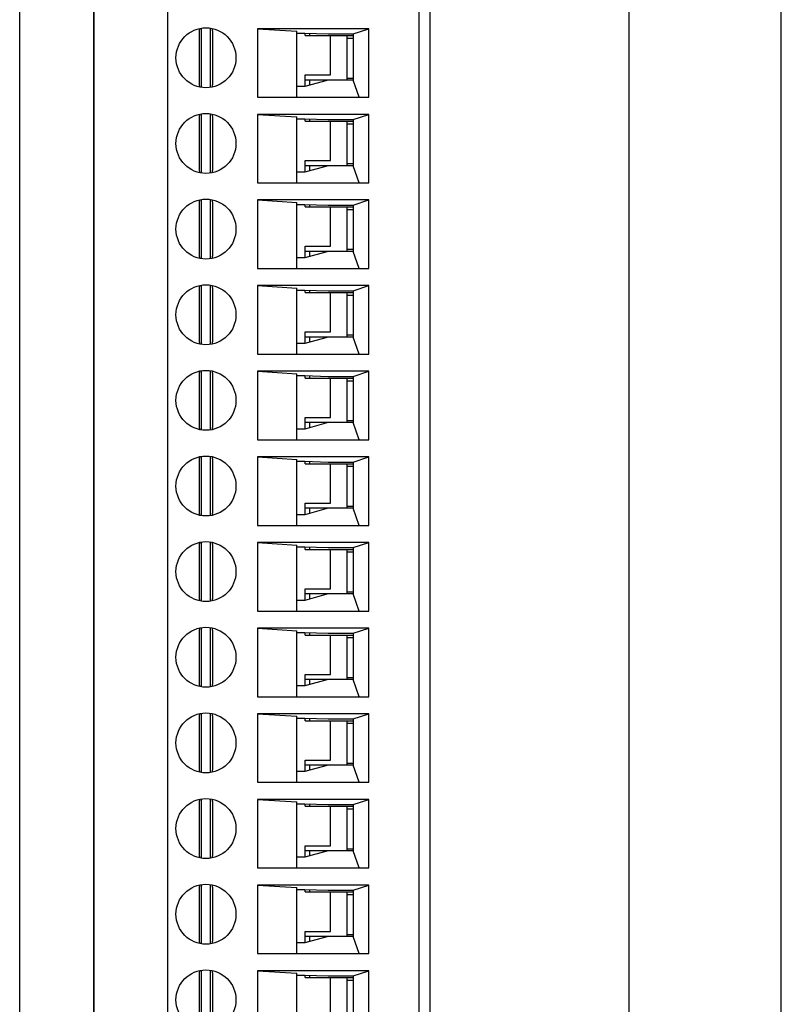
# Model space of a CAD drawing. Header units: inches. Extents: x 0 to 34, y 0 to 22.
# Tile 10 of 80: x 18.4 to 20.2, y 8.5 to 10.8. Entities that reach past the tile are written whole.
import ezdxf

# ---------------------------------------------------------------- set-up
doc = ezdxf.new("R2010")
doc.units = ezdxf.units.IN
doc.header["$LTSCALE"] = 1.87
doc.header["$MEASUREMENT"] = 0
doc.layers.get('0').update_dxf_attribs({"linetype": 'CONTINUOUS'})

msp = doc.modelspace()

# ---------------------------------------------------------------- linework, layer by layer
at = {"color": 7, "linetype": 'CONTINUOUS'}
for p, q in [((19.802, 4.6154), (19.802, 12.1154)), ((20.152, 4.6154), (20.152, 12.1154)), ((19.3449, 5.8247), (19.3449, 11.8786)), ((18.4017, 5.8497), (18.4017, 11.8536)), ((18.571, 11.8536), (18.571, 5.8497)), ((18.5719, 11.851), (18.5719, 5.8471)), ((18.7412, 11.851), (18.7412, 5.8471)), ((19.3199, 5.8471), (19.3199, 11.851)), ((18.814, 10.7341), (18.814, 10.6294)), ((18.819, 10.7498), (18.819, 10.6137)), ((18.8405, 10.6137), (18.8405, 10.7498)), ((18.8455, 10.6294), (18.8455, 10.7341)), ((18.9479, 10.7487), (18.9479, 10.5912)), ((19.2038, 10.7487), (18.9479, 10.7487)), ((18.9479, 10.7487), (19.0384, 10.7429)), ((19.0384, 10.5912), (19.0384, 10.7429)), ((19.0384, 10.7386), (19.0568, 10.7386)), ((19.0568, 10.7386), (19.1105, 10.7369)), ((19.0576, 10.7329), (19.1684, 10.7329)), ((19.0581, 10.7329), (19.0581, 10.7386)), ((19.068, 10.7382), (19.068, 10.7329)), ((19.1105, 10.7369), (19.1684, 10.7369)), ((19.1162, 10.6424), (19.1162, 10.7329)), ((19.1545, 10.6306), (19.1545, 10.7329)), ((19.1684, 10.7369), (19.2038, 10.7487)), ((19.1684, 10.7369), (19.1684, 10.6306)), ((19.2038, 10.5912), (19.2038, 10.7487)), ((19.1545, 10.727), (19.1684, 10.727)), ((19.0576, 10.6424), (19.1162, 10.6424)), ((19.0581, 10.6162), (19.0581, 10.6424)), ((19.0568, 10.6158), (19.0384, 10.6158)), ((19.1105, 10.6306), (19.0568, 10.6158)), ((19.1684, 10.6306), (19.0581, 10.6306)), ((19.068, 10.6306), (19.068, 10.6189)), ((19.1684, 10.6345), (19.1545, 10.6345)), ((19.1822, 10.5912), (19.1684, 10.6306)), ((18.9479, 10.5912), (19.2038, 10.5912)), ((18.819, 10.5529), (18.819, 10.4169)), ((18.8405, 10.4169), (18.8405, 10.5529)), ((19.2038, 10.5518), (18.9479, 10.5518)), ((18.9479, 10.5518), (18.9479, 10.3944)), ((18.9479, 10.5518), (19.0384, 10.5461)), ((19.1684, 10.54), (19.2038, 10.5518)), ((19.2038, 10.3944), (19.2038, 10.5518)), ((18.814, 10.5373), (18.814, 10.4326)), ((18.8455, 10.4326), (18.8455, 10.5373)), ((19.0384, 10.3944), (19.0384, 10.5461)), ((19.0384, 10.5417), (19.0568, 10.5417)), ((19.0568, 10.5417), (19.1105, 10.54)), ((19.0576, 10.5361), (19.1684, 10.5361)), ((19.0581, 10.5361), (19.0581, 10.5417)), ((19.068, 10.5414), (19.068, 10.5361)), ((19.1105, 10.54), (19.1684, 10.54)), ((19.1162, 10.4455), (19.1162, 10.5361)), ((19.1545, 10.4337), (19.1545, 10.5361)), ((19.1545, 10.5302), (19.1684, 10.5302)), ((19.1684, 10.54), (19.1684, 10.4337)), ((19.1105, 10.4337), (19.0568, 10.419)), ((19.0576, 10.4455), (19.1162, 10.4455)), ((19.0581, 10.4193), (19.0581, 10.4455)), ((19.1684, 10.4337), (19.0581, 10.4337)), ((19.068, 10.4337), (19.068, 10.422)), ((19.1684, 10.4377), (19.1545, 10.4377)), ((19.1822, 10.3944), (19.1684, 10.4337)), ((19.0568, 10.419), (19.0384, 10.419)), ((18.9479, 10.3944), (19.2038, 10.3944)), ((18.819, 10.3561), (18.819, 10.22)), ((18.8405, 10.22), (18.8405, 10.3561)), ((19.2038, 10.355), (18.9479, 10.355)), ((18.9479, 10.355), (19.0384, 10.3492)), ((18.9479, 10.355), (18.9479, 10.1975)), ((19.0384, 10.1975), (19.0384, 10.3492)), ((19.0384, 10.3449), (19.0568, 10.3449)), ((19.0568, 10.3449), (19.1105, 10.3432)), ((19.0581, 10.3392), (19.0581, 10.3449)), ((19.068, 10.3445), (19.068, 10.3392)), ((19.1105, 10.3432), (19.1684, 10.3432)), ((19.1684, 10.3432), (19.2038, 10.355)), ((19.1684, 10.3432), (19.1684, 10.2369)), ((19.2038, 10.1975), (19.2038, 10.355)), ((18.814, 10.3404), (18.814, 10.2357)), ((18.8455, 10.2357), (18.8455, 10.3404)), ((19.0576, 10.3392), (19.1684, 10.3392)), ((19.1162, 10.2487), (19.1162, 10.3392)), ((19.1545, 10.2369), (19.1545, 10.3392)), ((19.1545, 10.3333), (19.1684, 10.3333)), ((19.1105, 10.2369), (19.0568, 10.2221)), ((19.0576, 10.2487), (19.1162, 10.2487)), ((19.0581, 10.2225), (19.0581, 10.2487)), ((19.1684, 10.2369), (19.0581, 10.2369)), ((19.068, 10.2369), (19.068, 10.2252)), ((19.1684, 10.2408), (19.1545, 10.2408)), ((19.1822, 10.1975), (19.1684, 10.2369)), ((19.0568, 10.2221), (19.0384, 10.2221)), ((18.9479, 10.1975), (19.2038, 10.1975)), ((18.814, 10.1436), (18.814, 10.0388)), ((18.819, 10.1592), (18.819, 10.0232)), ((18.8405, 10.0232), (18.8405, 10.1592)), ((18.8455, 10.0388), (18.8455, 10.1436)), ((19.2038, 10.1581), (18.9479, 10.1581)), ((18.9479, 10.1581), (19.0384, 10.1524)), ((18.9479, 10.1581), (18.9479, 10.0007)), ((19.0384, 10.0007), (19.0384, 10.1524)), ((19.0384, 10.148), (19.0568, 10.148)), ((19.0568, 10.148), (19.1105, 10.1463)), ((19.0576, 10.1424), (19.1684, 10.1424)), ((19.0581, 10.1424), (19.0581, 10.148)), ((19.068, 10.1477), (19.068, 10.1424)), ((19.1105, 10.1463), (19.1684, 10.1463)), ((19.1162, 10.0518), (19.1162, 10.1424)), ((19.1545, 10.04), (19.1545, 10.1424)), ((19.1684, 10.1463), (19.2038, 10.1581)), ((19.1684, 10.1463), (19.1684, 10.04)), ((19.2038, 10.0007), (19.2038, 10.1581)), ((19.1545, 10.1365), (19.1684, 10.1365)), ((19.0576, 10.0518), (19.1162, 10.0518)), ((19.0581, 10.0256), (19.0581, 10.0518)), ((19.1105, 10.04), (19.0568, 10.0253)), ((19.1684, 10.04), (19.0581, 10.04)), ((19.068, 10.04), (19.068, 10.0283)), ((19.1684, 10.044), (19.1545, 10.044)), ((19.1822, 10.0007), (19.1684, 10.04)), ((19.0568, 10.0253), (19.0384, 10.0253)), ((18.9479, 10.0007), (19.2038, 10.0007)), ((18.819, 9.9624), (18.819, 9.8263)), ((18.8405, 9.8263), (18.8405, 9.9624)), ((19.2038, 9.9613), (18.9479, 9.9613)), ((18.9479, 9.9613), (19.0384, 9.9555)), ((18.9479, 9.9613), (18.9479, 9.8038)), ((19.1684, 9.9495), (19.2038, 9.9613)), ((19.2038, 9.8038), (19.2038, 9.9613)), ((18.814, 9.9467), (18.814, 9.842)), ((18.8455, 9.842), (18.8455, 9.9467)), ((19.0384, 9.8038), (19.0384, 9.9555)), ((19.0384, 9.9512), (19.0568, 9.9512)), ((19.0568, 9.9512), (19.1105, 9.9495)), ((19.0576, 9.9455), (19.1684, 9.9455)), ((19.0581, 9.9455), (19.0581, 9.9512)), ((19.068, 9.9508), (19.068, 9.9455)), ((19.1105, 9.9495), (19.1684, 9.9495)), ((19.1162, 9.855), (19.1162, 9.9455)), ((19.1545, 9.8432), (19.1545, 9.9455)), ((19.1545, 9.9396), (19.1684, 9.9396)), ((19.1684, 9.9495), (19.1684, 9.8432)), ((19.0576, 9.855), (19.1162, 9.855)), ((19.0581, 9.8288), (19.0581, 9.855)), ((19.1684, 9.8471), (19.1545, 9.8471)), ((19.0568, 9.8284), (19.0384, 9.8284)), ((19.1105, 9.8432), (19.0568, 9.8284)), ((19.1684, 9.8432), (19.0581, 9.8432)), ((19.068, 9.8432), (19.068, 9.8315)), ((19.1822, 9.8038), (19.1684, 9.8432)), ((18.9479, 9.8038), (19.2038, 9.8038)), ((18.819, 9.7655), (18.819, 9.6295)), ((18.8405, 9.6295), (18.8405, 9.7655)), ((19.2038, 9.7644), (18.9479, 9.7644)), ((18.9479, 9.7644), (19.0384, 9.7587)), ((18.9479, 9.7644), (18.9479, 9.6069)), ((19.0384, 9.6069), (19.0384, 9.7587)), ((19.0384, 9.7543), (19.0568, 9.7543)), ((19.0568, 9.7543), (19.1105, 9.7526)), ((19.1684, 9.7526), (19.2038, 9.7644)), ((19.2038, 9.6069), (19.2038, 9.7644)), ((18.814, 9.7499), (18.814, 9.6451)), ((18.8455, 9.6451), (18.8455, 9.7499)), ((19.0576, 9.7487), (19.1684, 9.7487)), ((19.0581, 9.7487), (19.0581, 9.7543)), ((19.068, 9.754), (19.068, 9.7487)), ((19.1105, 9.7526), (19.1684, 9.7526)), ((19.1162, 9.6581), (19.1162, 9.7487)), ((19.1545, 9.6463), (19.1545, 9.7487)), ((19.1545, 9.7428), (19.1684, 9.7428)), ((19.1684, 9.7526), (19.1684, 9.6463)), ((19.1105, 9.6463), (19.0568, 9.6316)), ((19.0576, 9.6581), (19.1162, 9.6581)), ((19.0581, 9.6319), (19.0581, 9.6581)), ((19.1684, 9.6463), (19.0581, 9.6463)), ((19.068, 9.6463), (19.068, 9.6346)), ((19.1684, 9.6503), (19.1545, 9.6503)), ((19.1822, 9.6069), (19.1684, 9.6463)), ((19.0568, 9.6316), (19.0384, 9.6316)), ((18.9479, 9.6069), (19.2038, 9.6069)), ((18.814, 9.553), (18.814, 9.4483)), ((18.819, 9.5687), (18.819, 9.4326)), ((18.8405, 9.4326), (18.8405, 9.5687)), ((18.8455, 9.4483), (18.8455, 9.553)), ((19.2038, 9.5676), (18.9479, 9.5676)), ((18.9479, 9.5676), (19.0384, 9.5618)), ((18.9479, 9.5676), (18.9479, 9.4101)), ((19.0384, 9.4101), (19.0384, 9.5618)), ((19.0384, 9.5575), (19.0568, 9.5575)), ((19.0568, 9.5575), (19.1105, 9.5558)), ((19.0576, 9.5518), (19.1684, 9.5518)), ((19.0581, 9.5518), (19.0581, 9.5575)), ((19.068, 9.5571), (19.068, 9.5518)), ((19.1105, 9.5558), (19.1684, 9.5558)), ((19.1162, 9.4613), (19.1162, 9.5518)), ((19.1545, 9.4495), (19.1545, 9.5518)), ((19.1684, 9.5558), (19.2038, 9.5676)), ((19.1684, 9.5558), (19.1684, 9.4495)), ((19.2038, 9.4101), (19.2038, 9.5676)), ((19.1545, 9.5459), (19.1684, 9.5459)), ((19.0576, 9.4613), (19.1162, 9.4613)), ((19.0581, 9.4351), (19.0581, 9.4613)), ((19.1105, 9.4495), (19.0568, 9.4347)), ((19.1684, 9.4495), (19.0581, 9.4495)), ((19.068, 9.4495), (19.068, 9.4378)), ((19.1684, 9.4534), (19.1545, 9.4534)), ((19.1822, 9.4101), (19.1684, 9.4495)), ((19.0568, 9.4347), (19.0384, 9.4347)), ((18.9479, 9.4101), (19.2038, 9.4101)), ((18.819, 9.3718), (18.819, 9.2358)), ((18.8405, 9.2358), (18.8405, 9.3718)), ((19.2038, 9.3707), (18.9479, 9.3707)), ((18.9479, 9.3707), (19.0384, 9.365)), ((18.9479, 9.3707), (18.9479, 9.2132)), ((19.1684, 9.3589), (19.2038, 9.3707)), ((19.2038, 9.2132), (19.2038, 9.3707)), ((18.814, 9.3562), (18.814, 9.2514)), ((18.8455, 9.2514), (18.8455, 9.3562)), ((19.0384, 9.2132), (19.0384, 9.365)), ((19.0384, 9.3606), (19.0568, 9.3606)), ((19.0568, 9.3606), (19.1105, 9.3589)), ((19.0576, 9.355), (19.1684, 9.355)), ((19.0581, 9.355), (19.0581, 9.3606)), ((19.068, 9.3603), (19.068, 9.355)), ((19.1105, 9.3589), (19.1684, 9.3589)), ((19.1162, 9.2644), (19.1162, 9.355)), ((19.1545, 9.2526), (19.1545, 9.355)), ((19.1545, 9.3491), (19.1684, 9.3491)), ((19.1684, 9.3589), (19.1684, 9.2526)), ((19.0576, 9.2644), (19.1162, 9.2644)), ((19.0581, 9.2382), (19.0581, 9.2644)), ((19.1684, 9.2566), (19.1545, 9.2566)), ((19.0568, 9.2379), (19.0384, 9.2379)), ((19.1105, 9.2526), (19.0568, 9.2379)), ((19.1684, 9.2526), (19.0581, 9.2526)), ((19.068, 9.2526), (19.068, 9.2409)), ((19.1822, 9.2132), (19.1684, 9.2526)), ((18.9479, 9.2132), (19.2038, 9.2132)), ((18.819, 9.175), (18.819, 9.0389)), ((18.8405, 9.0389), (18.8405, 9.175)), ((19.2038, 9.1739), (18.9479, 9.1739)), ((18.9479, 9.1739), (19.0384, 9.1681)), ((18.9479, 9.1739), (18.9479, 9.0164)), ((19.0384, 9.0164), (19.0384, 9.1681)), ((19.1684, 9.1621), (19.2038, 9.1739)), ((19.2038, 9.0164), (19.2038, 9.1739)), ((18.814, 9.1593), (18.814, 9.0546)), ((18.8455, 9.0546), (18.8455, 9.1593)), ((19.0384, 9.1638), (19.0568, 9.1638)), ((19.0568, 9.1638), (19.1105, 9.1621)), ((19.0576, 9.1581), (19.1684, 9.1581)), ((19.0581, 9.1581), (19.0581, 9.1638)), ((19.068, 9.1634), (19.068, 9.1581)), ((19.1105, 9.1621), (19.1684, 9.1621)), ((19.1162, 9.0676), (19.1162, 9.1581)), ((19.1545, 9.0558), (19.1545, 9.1581)), ((19.1545, 9.1522), (19.1684, 9.1522)), ((19.1684, 9.1621), (19.1684, 9.0558)), ((19.1105, 9.0558), (19.0568, 9.041)), ((19.0576, 9.0676), (19.1162, 9.0676)), ((19.0581, 9.0414), (19.0581, 9.0676)), ((19.1684, 9.0558), (19.0581, 9.0558)), ((19.068, 9.0558), (19.068, 9.0441)), ((19.1684, 9.0597), (19.1545, 9.0597)), ((19.1822, 9.0164), (19.1684, 9.0558)), ((19.0568, 9.041), (19.0384, 9.041)), ((18.9479, 9.0164), (19.2038, 9.0164)), ((18.814, 8.9625), (18.814, 8.8577)), ((18.819, 8.9781), (18.819, 8.8421)), ((18.8405, 8.8421), (18.8405, 8.9781)), ((18.8455, 8.8577), (18.8455, 8.9625)), ((19.2038, 8.977), (18.9479, 8.977)), ((18.9479, 8.977), (19.0384, 8.9713)), ((18.9479, 8.977), (18.9479, 8.8195)), ((19.0384, 8.8195), (19.0384, 8.9713)), ((19.0384, 8.9669), (19.0568, 8.9669)), ((19.0568, 8.9669), (19.1105, 8.9652)), ((19.0581, 8.9613), (19.0581, 8.9669)), ((19.068, 8.9666), (19.068, 8.9613)), ((19.1105, 8.9652), (19.1684, 8.9652)), ((19.1684, 8.9652), (19.2038, 8.977)), ((19.1684, 8.9652), (19.1684, 8.8589)), ((19.2038, 8.8195), (19.2038, 8.977)), ((19.0576, 8.9613), (19.1684, 8.9613)), ((19.1162, 8.8707), (19.1162, 8.9613)), ((19.1545, 8.8589), (19.1545, 8.9613)), ((19.1545, 8.9554), (19.1684, 8.9554)), ((19.1105, 8.8589), (19.0568, 8.8442)), ((19.0576, 8.8707), (19.1162, 8.8707)), ((19.0581, 8.8445), (19.0581, 8.8707)), ((19.1684, 8.8589), (19.0581, 8.8589)), ((19.068, 8.8589), (19.068, 8.8472)), ((19.1684, 8.8629), (19.1545, 8.8629)), ((19.1822, 8.8195), (19.1684, 8.8589)), ((19.0568, 8.8442), (19.0384, 8.8442)), ((18.9479, 8.8195), (19.2038, 8.8195)), ((18.819, 8.7813), (18.819, 8.6452)), ((18.8405, 8.6452), (18.8405, 8.7813)), ((18.814, 8.7656), (18.814, 8.6609)), ((18.8455, 8.6609), (18.8455, 8.7656)), ((19.2038, 8.7802), (18.9479, 8.7802)), ((18.9479, 8.7802), (19.0384, 8.7744)), ((18.9479, 8.7802), (18.9479, 8.6227)), ((19.0384, 8.6227), (19.0384, 8.7744)), ((19.0384, 8.7701), (19.0568, 8.7701)), ((19.0568, 8.7701), (19.1105, 8.7684)), ((19.0576, 8.7644), (19.1684, 8.7644)), ((19.0581, 8.7644), (19.0581, 8.7701)), ((19.068, 8.7697), (19.068, 8.7644)), ((19.1105, 8.7684), (19.1684, 8.7684)), ((19.1162, 8.6739), (19.1162, 8.7644)), ((19.1545, 8.6621), (19.1545, 8.7644)), ((19.1545, 8.7585), (19.1684, 8.7585)), ((19.1684, 8.7684), (19.2038, 8.7802)), ((19.1684, 8.7684), (19.1684, 8.6621)), ((19.2038, 8.6227), (19.2038, 8.7802)), ((19.0576, 8.6739), (19.1162, 8.6739)), ((19.0581, 8.6477), (19.0581, 8.6739)), ((19.0568, 8.6473), (19.0384, 8.6473)), ((19.1105, 8.6621), (19.0568, 8.6473)), ((19.1684, 8.6621), (19.0581, 8.6621)), ((19.068, 8.6621), (19.068, 8.6504)), ((19.1684, 8.666), (19.1545, 8.666)), ((19.1822, 8.6227), (19.1684, 8.6621)), ((18.9479, 8.6227), (19.2038, 8.6227)), ((18.819, 8.5844), (18.819, 8.4484)), ((18.8405, 8.4484), (18.8405, 8.5844)), ((19.2038, 8.5833), (18.9479, 8.5833)), ((18.9479, 8.5833), (19.0384, 8.5776)), ((18.9479, 8.5833), (18.9479, 8.4258)), ((19.0384, 8.4258), (19.0384, 8.5776)), ((19.1684, 8.5715), (19.2038, 8.5833)), ((19.2038, 8.4258), (19.2038, 8.5833)), ((18.814, 8.5688), (18.814, 8.464)), ((18.8455, 8.464), (18.8455, 8.5688)), ((19.0384, 8.5732), (19.0568, 8.5732)), ((19.0568, 8.5732), (19.1105, 8.5715)), ((19.0576, 8.5676), (19.1684, 8.5676)), ((19.0581, 8.5676), (19.0581, 8.5732)), ((19.068, 8.5729), (19.068, 8.5676)), ((19.1105, 8.5715), (19.1684, 8.5715)), ((19.1162, 8.477), (19.1162, 8.5676)), ((19.1545, 8.4652), (19.1545, 8.5676)), ((19.1545, 8.5617), (19.1684, 8.5617)), ((19.1684, 8.5715), (19.1684, 8.4652))]:
    msp.add_line(p, q, dxfattribs=at)
for centre in [(18.8298, 10.6818), (18.8298, 10.4849), (18.8298, 10.2881), (18.8298, 10.0912), (18.8298, 9.8944), (18.8298, 9.6975), (18.8298, 9.5007), (18.8298, 9.3038), (18.8298, 9.1069), (18.8298, 8.9101), (18.8298, 8.7132), (18.8298, 8.5164)]:
    msp.add_circle(centre, 0.0689, dxfattribs=at)
for points, knots in [([(18.815, 10.749), (18.815, 10.7488), (18.8149, 10.7483), (18.8147, 10.7472), (18.8146, 10.7458), (18.8144, 10.744), (18.8143, 10.7422), (18.8142, 10.7402), (18.8141, 10.7382), (18.814, 10.7362), (18.814, 10.7348), (18.814, 10.7341)], [0, 0, 0, 0, 0.050676, 0.10358, 0.215552, 0.334845, 0.460325, 0.590809, 0.725083, 0.861901, 1, 1, 1, 1]), ([(18.8455, 10.7341), (18.8455, 10.7348), (18.8455, 10.7362), (18.8455, 10.7382), (18.8454, 10.7402), (18.8453, 10.7422), (18.8451, 10.744), (18.845, 10.7458), (18.8448, 10.7472), (18.8447, 10.7483), (18.8446, 10.7488), (18.8446, 10.749)], [0, 0, 0, 0, 0.138099, 0.274917, 0.409191, 0.539675, 0.665155, 0.784448, 0.89642, 0.949324, 1, 1, 1, 1]), ([(18.814, 10.6294), (18.814, 10.6287), (18.814, 10.6273), (18.8141, 10.6253), (18.8142, 10.6233), (18.8143, 10.6213), (18.8144, 10.6195), (18.8146, 10.6177), (18.8147, 10.6163), (18.8149, 10.6152), (18.815, 10.6147), (18.815, 10.6145)], [0, 0, 0, 0, 0.138099, 0.274917, 0.409191, 0.539675, 0.665155, 0.784448, 0.89642, 0.949324, 1, 1, 1, 1]), ([(18.8446, 10.6145), (18.8446, 10.6147), (18.8447, 10.6152), (18.8448, 10.6163), (18.845, 10.6177), (18.8451, 10.6195), (18.8453, 10.6213), (18.8454, 10.6233), (18.8455, 10.6253), (18.8455, 10.6273), (18.8455, 10.6287), (18.8455, 10.6294)], [0, 0, 0, 0, 0.050676, 0.10358, 0.215552, 0.334845, 0.460325, 0.590809, 0.725083, 0.861901, 1, 1, 1, 1]), ([(18.815, 10.5522), (18.815, 10.5519), (18.8149, 10.5514), (18.8147, 10.5504), (18.8146, 10.549), (18.8144, 10.5472), (18.8143, 10.5453), (18.8142, 10.5434), (18.8141, 10.5414), (18.814, 10.5393), (18.814, 10.5379), (18.814, 10.5373)], [0, 0, 0, 0, 0.050676, 0.10358, 0.215552, 0.334845, 0.460325, 0.590809, 0.725083, 0.861901, 1, 1, 1, 1]), ([(18.8455, 10.5373), (18.8455, 10.5379), (18.8455, 10.5393), (18.8455, 10.5414), (18.8454, 10.5434), (18.8453, 10.5453), (18.8451, 10.5472), (18.845, 10.549), (18.8448, 10.5504), (18.8447, 10.5514), (18.8446, 10.5519), (18.8446, 10.5522)], [0, 0, 0, 0, 0.138099, 0.274917, 0.409191, 0.539675, 0.665155, 0.784448, 0.89642, 0.949324, 1, 1, 1, 1]), ([(18.814, 10.4326), (18.814, 10.4319), (18.814, 10.4305), (18.8141, 10.4284), (18.8142, 10.4264), (18.8143, 10.4245), (18.8144, 10.4226), (18.8146, 10.4208), (18.8147, 10.4194), (18.8149, 10.4184), (18.815, 10.4179), (18.815, 10.4176)], [0, 0, 0, 0, 0.138099, 0.274917, 0.409191, 0.539675, 0.665155, 0.784448, 0.89642, 0.949324, 1, 1, 1, 1]), ([(18.8446, 10.4176), (18.8446, 10.4179), (18.8447, 10.4184), (18.8448, 10.4194), (18.845, 10.4208), (18.8451, 10.4226), (18.8453, 10.4245), (18.8454, 10.4264), (18.8455, 10.4284), (18.8455, 10.4305), (18.8455, 10.4319), (18.8455, 10.4326)], [0, 0, 0, 0, 0.050676, 0.10358, 0.215552, 0.334845, 0.460325, 0.590809, 0.725083, 0.861901, 1, 1, 1, 1]), ([(18.815, 10.3553), (18.815, 10.3551), (18.8149, 10.3546), (18.8147, 10.3535), (18.8146, 10.3521), (18.8144, 10.3503), (18.8143, 10.3485), (18.8142, 10.3465), (18.8141, 10.3445), (18.814, 10.3425), (18.814, 10.3411), (18.814, 10.3404)], [0, 0, 0, 0, 0.050676, 0.10358, 0.215552, 0.334845, 0.460325, 0.590809, 0.725083, 0.861901, 1, 1, 1, 1]), ([(18.8455, 10.3404), (18.8455, 10.3411), (18.8455, 10.3425), (18.8455, 10.3445), (18.8454, 10.3465), (18.8453, 10.3485), (18.8451, 10.3503), (18.845, 10.3521), (18.8448, 10.3535), (18.8447, 10.3546), (18.8446, 10.3551), (18.8446, 10.3553)], [0, 0, 0, 0, 0.138099, 0.274917, 0.409191, 0.539675, 0.665155, 0.784448, 0.89642, 0.949324, 1, 1, 1, 1]), ([(18.814, 10.2357), (18.814, 10.235), (18.814, 10.2336), (18.8141, 10.2316), (18.8142, 10.2296), (18.8143, 10.2276), (18.8144, 10.2258), (18.8146, 10.224), (18.8147, 10.2226), (18.8149, 10.2215), (18.815, 10.221), (18.815, 10.2208)], [0, 0, 0, 0, 0.138099, 0.274917, 0.409191, 0.539675, 0.665155, 0.784448, 0.89642, 0.949324, 1, 1, 1, 1]), ([(18.8446, 10.2208), (18.8446, 10.221), (18.8447, 10.2215), (18.8448, 10.2226), (18.845, 10.224), (18.8451, 10.2258), (18.8453, 10.2276), (18.8454, 10.2296), (18.8455, 10.2316), (18.8455, 10.2336), (18.8455, 10.235), (18.8455, 10.2357)], [0, 0, 0, 0, 0.050676, 0.10358, 0.215552, 0.334845, 0.460325, 0.590809, 0.725083, 0.861901, 1, 1, 1, 1]), ([(18.815, 10.1585), (18.815, 10.1582), (18.8149, 10.1577), (18.8147, 10.1567), (18.8146, 10.1553), (18.8144, 10.1535), (18.8143, 10.1516), (18.8142, 10.1497), (18.8141, 10.1477), (18.814, 10.1456), (18.814, 10.1442), (18.814, 10.1436)], [0, 0, 0, 0, 0.050676, 0.10358, 0.215552, 0.334845, 0.460325, 0.590809, 0.725083, 0.861901, 1, 1, 1, 1]), ([(18.8455, 10.1436), (18.8455, 10.1442), (18.8455, 10.1456), (18.8455, 10.1477), (18.8454, 10.1497), (18.8453, 10.1516), (18.8451, 10.1535), (18.845, 10.1553), (18.8448, 10.1567), (18.8447, 10.1577), (18.8446, 10.1582), (18.8446, 10.1585)], [0, 0, 0, 0, 0.138099, 0.274917, 0.409191, 0.539675, 0.665155, 0.784448, 0.89642, 0.949324, 1, 1, 1, 1]), ([(18.814, 10.0388), (18.814, 10.0382), (18.814, 10.0368), (18.8141, 10.0347), (18.8142, 10.0327), (18.8143, 10.0308), (18.8144, 10.0289), (18.8146, 10.0271), (18.8147, 10.0257), (18.8149, 10.0247), (18.815, 10.0242), (18.815, 10.0239)], [0, 0, 0, 0, 0.138099, 0.274917, 0.409191, 0.539675, 0.665155, 0.784448, 0.89642, 0.949324, 1, 1, 1, 1]), ([(18.8446, 10.0239), (18.8446, 10.0242), (18.8447, 10.0247), (18.8448, 10.0257), (18.845, 10.0271), (18.8451, 10.0289), (18.8453, 10.0308), (18.8454, 10.0327), (18.8455, 10.0347), (18.8455, 10.0368), (18.8455, 10.0382), (18.8455, 10.0388)], [0, 0, 0, 0, 0.050676, 0.10358, 0.215552, 0.334845, 0.460325, 0.590809, 0.725083, 0.861901, 1, 1, 1, 1]), ([(18.815, 9.9616), (18.815, 9.9614), (18.8149, 9.9609), (18.8147, 9.9598), (18.8146, 9.9584), (18.8144, 9.9566), (18.8143, 9.9548), (18.8142, 9.9528), (18.8141, 9.9508), (18.814, 9.9488), (18.814, 9.9474), (18.814, 9.9467)], [0, 0, 0, 0, 0.050676, 0.10358, 0.215552, 0.334845, 0.460325, 0.590809, 0.725083, 0.861901, 1, 1, 1, 1]), ([(18.8455, 9.9467), (18.8455, 9.9474), (18.8455, 9.9488), (18.8455, 9.9508), (18.8454, 9.9528), (18.8453, 9.9548), (18.8451, 9.9566), (18.845, 9.9584), (18.8448, 9.9598), (18.8447, 9.9609), (18.8446, 9.9614), (18.8446, 9.9616)], [0, 0, 0, 0, 0.138099, 0.274917, 0.409191, 0.539675, 0.665155, 0.784448, 0.89642, 0.949324, 1, 1, 1, 1]), ([(18.814, 9.842), (18.814, 9.8413), (18.814, 9.8399), (18.8141, 9.8379), (18.8142, 9.8359), (18.8143, 9.8339), (18.8144, 9.8321), (18.8146, 9.8303), (18.8147, 9.8289), (18.8149, 9.8278), (18.815, 9.8273), (18.815, 9.8271)], [0, 0, 0, 0, 0.138099, 0.274917, 0.409191, 0.539675, 0.665155, 0.784448, 0.89642, 0.949324, 1, 1, 1, 1]), ([(18.8446, 9.8271), (18.8446, 9.8273), (18.8447, 9.8278), (18.8448, 9.8289), (18.845, 9.8303), (18.8451, 9.8321), (18.8453, 9.8339), (18.8454, 9.8359), (18.8455, 9.8379), (18.8455, 9.8399), (18.8455, 9.8413), (18.8455, 9.842)], [0, 0, 0, 0, 0.050676, 0.10358, 0.215552, 0.334845, 0.460325, 0.590809, 0.725083, 0.861901, 1, 1, 1, 1]), ([(18.815, 9.7648), (18.815, 9.7645), (18.8149, 9.764), (18.8147, 9.763), (18.8146, 9.7616), (18.8144, 9.7598), (18.8143, 9.7579), (18.8142, 9.756), (18.8141, 9.754), (18.814, 9.7519), (18.814, 9.7505), (18.814, 9.7499)], [0, 0, 0, 0, 0.050676, 0.10358, 0.215552, 0.334845, 0.460325, 0.590809, 0.725083, 0.861901, 1, 1, 1, 1]), ([(18.8455, 9.7499), (18.8455, 9.7505), (18.8455, 9.7519), (18.8455, 9.754), (18.8454, 9.756), (18.8453, 9.7579), (18.8451, 9.7598), (18.845, 9.7616), (18.8448, 9.763), (18.8447, 9.764), (18.8446, 9.7645), (18.8446, 9.7648)], [0, 0, 0, 0, 0.138099, 0.274917, 0.409191, 0.539675, 0.665155, 0.784448, 0.89642, 0.949324, 1, 1, 1, 1]), ([(18.814, 9.6451), (18.814, 9.6445), (18.814, 9.6431), (18.8141, 9.641), (18.8142, 9.639), (18.8143, 9.6371), (18.8144, 9.6352), (18.8146, 9.6334), (18.8147, 9.632), (18.8149, 9.631), (18.815, 9.6305), (18.815, 9.6302)], [0, 0, 0, 0, 0.138099, 0.274917, 0.409191, 0.539675, 0.665155, 0.784448, 0.89642, 0.949324, 1, 1, 1, 1]), ([(18.8446, 9.6302), (18.8446, 9.6305), (18.8447, 9.631), (18.8448, 9.632), (18.845, 9.6334), (18.8451, 9.6352), (18.8453, 9.6371), (18.8454, 9.639), (18.8455, 9.641), (18.8455, 9.6431), (18.8455, 9.6445), (18.8455, 9.6451)], [0, 0, 0, 0, 0.050676, 0.10358, 0.215552, 0.334845, 0.460325, 0.590809, 0.725083, 0.861901, 1, 1, 1, 1]), ([(18.815, 9.5679), (18.815, 9.5677), (18.8149, 9.5672), (18.8147, 9.5661), (18.8146, 9.5647), (18.8144, 9.5629), (18.8143, 9.5611), (18.8142, 9.5591), (18.8141, 9.5571), (18.814, 9.5551), (18.814, 9.5537), (18.814, 9.553)], [0, 0, 0, 0, 0.050676, 0.10358, 0.215552, 0.334845, 0.460325, 0.590809, 0.725083, 0.861901, 1, 1, 1, 1]), ([(18.8455, 9.553), (18.8455, 9.5537), (18.8455, 9.5551), (18.8455, 9.5571), (18.8454, 9.5591), (18.8453, 9.5611), (18.8451, 9.5629), (18.845, 9.5647), (18.8448, 9.5661), (18.8447, 9.5672), (18.8446, 9.5677), (18.8446, 9.5679)], [0, 0, 0, 0, 0.138099, 0.274917, 0.409191, 0.539675, 0.665155, 0.784448, 0.89642, 0.949324, 1, 1, 1, 1]), ([(18.814, 9.4483), (18.814, 9.4476), (18.814, 9.4462), (18.8141, 9.4442), (18.8142, 9.4422), (18.8143, 9.4402), (18.8144, 9.4384), (18.8146, 9.4366), (18.8147, 9.4352), (18.8149, 9.4341), (18.815, 9.4336), (18.815, 9.4334)], [0, 0, 0, 0, 0.138099, 0.274917, 0.409191, 0.539675, 0.665155, 0.784448, 0.89642, 0.949324, 1, 1, 1, 1]), ([(18.8446, 9.4334), (18.8446, 9.4336), (18.8447, 9.4341), (18.8448, 9.4352), (18.845, 9.4366), (18.8451, 9.4384), (18.8453, 9.4402), (18.8454, 9.4422), (18.8455, 9.4442), (18.8455, 9.4462), (18.8455, 9.4476), (18.8455, 9.4483)], [0, 0, 0, 0, 0.050676, 0.10358, 0.215552, 0.334845, 0.460325, 0.590809, 0.725083, 0.861901, 1, 1, 1, 1]), ([(18.815, 9.3711), (18.815, 9.3708), (18.8149, 9.3703), (18.8147, 9.3693), (18.8146, 9.3679), (18.8144, 9.3661), (18.8143, 9.3642), (18.8142, 9.3623), (18.8141, 9.3603), (18.814, 9.3582), (18.814, 9.3568), (18.814, 9.3562)], [0, 0, 0, 0, 0.050676, 0.10358, 0.215552, 0.334845, 0.460325, 0.590809, 0.725083, 0.861901, 1, 1, 1, 1]), ([(18.8455, 9.3562), (18.8455, 9.3568), (18.8455, 9.3582), (18.8455, 9.3603), (18.8454, 9.3623), (18.8453, 9.3642), (18.8451, 9.3661), (18.845, 9.3679), (18.8448, 9.3693), (18.8447, 9.3703), (18.8446, 9.3708), (18.8446, 9.3711)], [0, 0, 0, 0, 0.138099, 0.274917, 0.409191, 0.539675, 0.665155, 0.784448, 0.89642, 0.949324, 1, 1, 1, 1]), ([(18.814, 9.2514), (18.814, 9.2508), (18.814, 9.2494), (18.8141, 9.2473), (18.8142, 9.2453), (18.8143, 9.2434), (18.8144, 9.2415), (18.8146, 9.2397), (18.8147, 9.2383), (18.8149, 9.2373), (18.815, 9.2368), (18.815, 9.2365)], [0, 0, 0, 0, 0.138099, 0.274917, 0.409191, 0.539675, 0.665155, 0.784448, 0.89642, 0.949324, 1, 1, 1, 1]), ([(18.8446, 9.2365), (18.8446, 9.2368), (18.8447, 9.2373), (18.8448, 9.2383), (18.845, 9.2397), (18.8451, 9.2415), (18.8453, 9.2434), (18.8454, 9.2453), (18.8455, 9.2473), (18.8455, 9.2494), (18.8455, 9.2508), (18.8455, 9.2514)], [0, 0, 0, 0, 0.050676, 0.10358, 0.215552, 0.334845, 0.460325, 0.590809, 0.725083, 0.861901, 1, 1, 1, 1]), ([(18.815, 9.1742), (18.815, 9.174), (18.8149, 9.1735), (18.8147, 9.1724), (18.8146, 9.171), (18.8144, 9.1692), (18.8143, 9.1674), (18.8142, 9.1654), (18.8141, 9.1634), (18.814, 9.1614), (18.814, 9.16), (18.814, 9.1593)], [0, 0, 0, 0, 0.050676, 0.10358, 0.215552, 0.334845, 0.460325, 0.590809, 0.725083, 0.861901, 1, 1, 1, 1]), ([(18.8455, 9.1593), (18.8455, 9.16), (18.8455, 9.1614), (18.8455, 9.1634), (18.8454, 9.1654), (18.8453, 9.1674), (18.8451, 9.1692), (18.845, 9.171), (18.8448, 9.1724), (18.8447, 9.1735), (18.8446, 9.174), (18.8446, 9.1742)], [0, 0, 0, 0, 0.138099, 0.274917, 0.409191, 0.539675, 0.665155, 0.784448, 0.89642, 0.949324, 1, 1, 1, 1]), ([(18.814, 9.0546), (18.814, 9.0539), (18.814, 9.0525), (18.8141, 9.0505), (18.8142, 9.0485), (18.8143, 9.0465), (18.8144, 9.0447), (18.8146, 9.0429), (18.8147, 9.0415), (18.8149, 9.0404), (18.815, 9.0399), (18.815, 9.0397)], [0, 0, 0, 0, 0.138099, 0.274917, 0.409191, 0.539675, 0.665155, 0.784448, 0.89642, 0.949324, 1, 1, 1, 1]), ([(18.8446, 9.0397), (18.8446, 9.0399), (18.8447, 9.0404), (18.8448, 9.0415), (18.845, 9.0429), (18.8451, 9.0447), (18.8453, 9.0465), (18.8454, 9.0485), (18.8455, 9.0505), (18.8455, 9.0525), (18.8455, 9.0539), (18.8455, 9.0546)], [0, 0, 0, 0, 0.050676, 0.10358, 0.215552, 0.334845, 0.460325, 0.590809, 0.725083, 0.861901, 1, 1, 1, 1]), ([(18.815, 8.9774), (18.815, 8.9771), (18.8149, 8.9766), (18.8147, 8.9756), (18.8146, 8.9742), (18.8144, 8.9724), (18.8143, 8.9705), (18.8142, 8.9686), (18.8141, 8.9666), (18.814, 8.9645), (18.814, 8.9631), (18.814, 8.9625)], [0, 0, 0, 0, 0.050676, 0.10358, 0.215552, 0.334845, 0.460325, 0.590809, 0.725083, 0.861901, 1, 1, 1, 1]), ([(18.8455, 8.9625), (18.8455, 8.9631), (18.8455, 8.9645), (18.8455, 8.9666), (18.8454, 8.9686), (18.8453, 8.9705), (18.8451, 8.9724), (18.845, 8.9742), (18.8448, 8.9756), (18.8447, 8.9766), (18.8446, 8.9771), (18.8446, 8.9774)], [0, 0, 0, 0, 0.138099, 0.274917, 0.409191, 0.539675, 0.665155, 0.784448, 0.89642, 0.949324, 1, 1, 1, 1]), ([(18.814, 8.8577), (18.814, 8.8571), (18.814, 8.8557), (18.8141, 8.8536), (18.8142, 8.8516), (18.8143, 8.8497), (18.8144, 8.8478), (18.8146, 8.846), (18.8147, 8.8446), (18.8149, 8.8436), (18.815, 8.8431), (18.815, 8.8428)], [0, 0, 0, 0, 0.138099, 0.274917, 0.409191, 0.539675, 0.665155, 0.784448, 0.89642, 0.949324, 1, 1, 1, 1]), ([(18.8446, 8.8428), (18.8446, 8.8431), (18.8447, 8.8436), (18.8448, 8.8446), (18.845, 8.846), (18.8451, 8.8478), (18.8453, 8.8497), (18.8454, 8.8516), (18.8455, 8.8536), (18.8455, 8.8557), (18.8455, 8.8571), (18.8455, 8.8577)], [0, 0, 0, 0, 0.050676, 0.10358, 0.215552, 0.334845, 0.460325, 0.590809, 0.725083, 0.861901, 1, 1, 1, 1]), ([(18.815, 8.7805), (18.815, 8.7803), (18.8149, 8.7798), (18.8147, 8.7787), (18.8146, 8.7773), (18.8144, 8.7755), (18.8143, 8.7737), (18.8142, 8.7717), (18.8141, 8.7697), (18.814, 8.7677), (18.814, 8.7663), (18.814, 8.7656)], [0, 0, 0, 0, 0.050676, 0.10358, 0.215552, 0.334845, 0.460325, 0.590809, 0.725083, 0.861901, 1, 1, 1, 1]), ([(18.8455, 8.7656), (18.8455, 8.7663), (18.8455, 8.7677), (18.8455, 8.7697), (18.8454, 8.7717), (18.8453, 8.7737), (18.8451, 8.7755), (18.845, 8.7773), (18.8448, 8.7787), (18.8447, 8.7798), (18.8446, 8.7803), (18.8446, 8.7805)], [0, 0, 0, 0, 0.138099, 0.274917, 0.409191, 0.539675, 0.665155, 0.784448, 0.89642, 0.949324, 1, 1, 1, 1]), ([(18.814, 8.6609), (18.814, 8.6602), (18.814, 8.6588), (18.8141, 8.6568), (18.8142, 8.6548), (18.8143, 8.6528), (18.8144, 8.651), (18.8146, 8.6492), (18.8147, 8.6478), (18.8149, 8.6467), (18.815, 8.6462), (18.815, 8.646)], [0, 0, 0, 0, 0.138099, 0.274917, 0.409191, 0.539675, 0.665155, 0.784448, 0.89642, 0.949324, 1, 1, 1, 1]), ([(18.8446, 8.646), (18.8446, 8.6462), (18.8447, 8.6467), (18.8448, 8.6478), (18.845, 8.6492), (18.8451, 8.651), (18.8453, 8.6528), (18.8454, 8.6548), (18.8455, 8.6568), (18.8455, 8.6588), (18.8455, 8.6602), (18.8455, 8.6609)], [0, 0, 0, 0, 0.050676, 0.10358, 0.215552, 0.334845, 0.460325, 0.590809, 0.725083, 0.861901, 1, 1, 1, 1]), ([(18.815, 8.5837), (18.815, 8.5834), (18.8149, 8.5829), (18.8147, 8.5819), (18.8146, 8.5805), (18.8144, 8.5787), (18.8143, 8.5768), (18.8142, 8.5749), (18.8141, 8.5729), (18.814, 8.5708), (18.814, 8.5694), (18.814, 8.5688)], [0, 0, 0, 0, 0.050676, 0.10358, 0.215552, 0.334845, 0.460325, 0.590809, 0.725083, 0.861901, 1, 1, 1, 1]), ([(18.8455, 8.5688), (18.8455, 8.5694), (18.8455, 8.5708), (18.8455, 8.5729), (18.8454, 8.5749), (18.8453, 8.5768), (18.8451, 8.5787), (18.845, 8.5805), (18.8448, 8.5819), (18.8447, 8.5829), (18.8446, 8.5834), (18.8446, 8.5837)], [0, 0, 0, 0, 0.138099, 0.274917, 0.409191, 0.539675, 0.665155, 0.784448, 0.89642, 0.949324, 1, 1, 1, 1])]:
    msp.add_open_spline(points, degree=3, knots=knots, dxfattribs=at)

doc.saveas('drawing.dxf')
